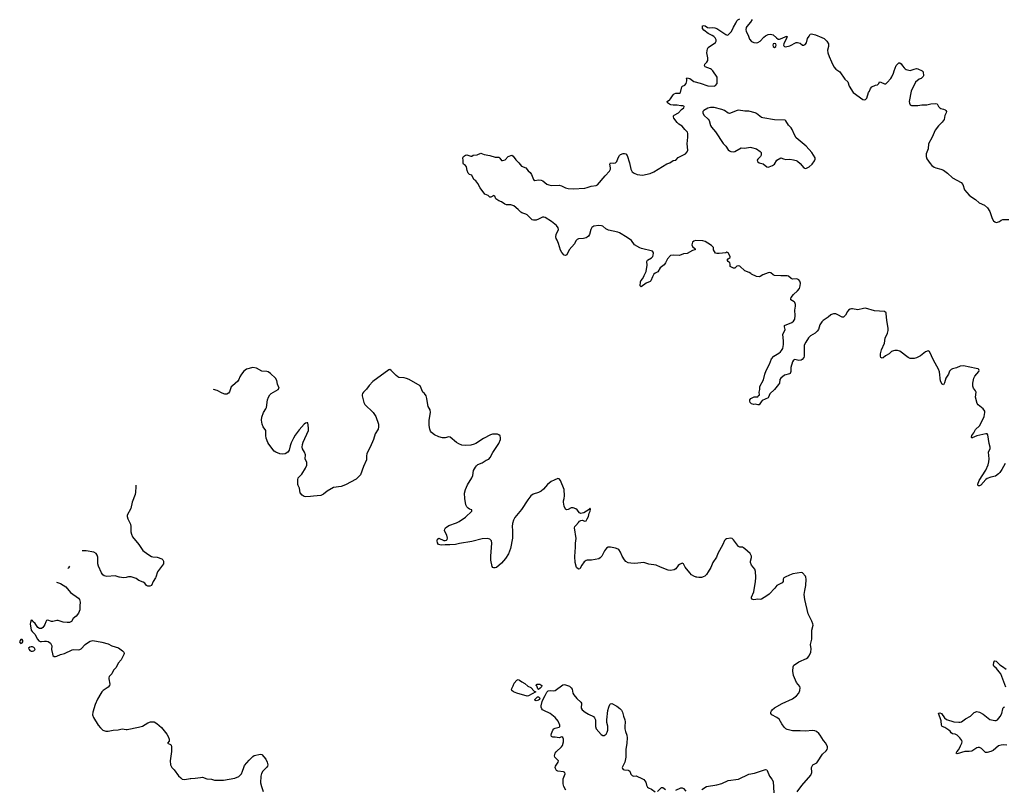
# Model space of a CAD drawing. Header units: inches. Extents: x 1933542 to 2138349, y 524876 to 666658.
# Tile 5 of 81: x 1947330 to 1962698, y 566687 to 578706. Entities that reach past the tile are written whole.
import ezdxf

# ---------------------------------------------------------------- set-up
doc = ezdxf.new("R2010")
doc.units = ezdxf.units.IN
doc.header["$MEASUREMENT"] = 0
for name, color, linetype in [('B9546', 7, 'Continuous'), ('B9547', 7, 'Continuous'), ('B9556', 7, 'Continuous'), ('B9557', 7, 'Continuous'), ('B9566', 7, 'Continuous'), ('B9567', 7, 'Continuous')]:
    doc.layers.add(name, color=color, linetype=linetype)

msp = doc.modelspace()

# ---------------------------------------------------------------- linework, layer by layer
at = {"layer": 'B9546', "color": 6, "elevation": 400}
for points in [[(1949007, 570000), (1948990, 569995), (1948952, 569992), (1948890, 569998), (1948883, 570000)], [(1949453, 570000), (1949450, 569990), (1949415, 569930), (1949390, 569870), (1949362, 569858), (1949330, 569857), (1949310, 569872), (1949284, 569904), (1949260, 569920), (1949190, 569948), (1949150, 569977), (1949084, 570000)], [(1947907, 569924), (1947970, 569900), (1948049, 569849), (1948123, 569763), (1948248, 569670), (1948262, 569650), (1948276, 569610), (1948268, 569550), (1948269, 569490), (1948250, 569439), (1948210, 569390), (1948167, 569353), (1948138, 569310), (1948109, 569291), (1948070, 569290), (1948010, 569298), (1947930, 569323), (1947910, 569324), (1947850, 569307), (1947828, 569308), (1947770, 569329), (1947750, 569324), (1947736, 569304), (1947721, 569259), (1947707, 569233), (1947690, 569212), (1947670, 569199), (1947640, 569200), (1947613, 569213), (1947570, 569274), (1947536, 569310), (1947530, 569325), (1947510, 569329), (1947497, 569290), (1947496, 569270), (1947512, 569170), (1947525, 569150), (1947568, 569108), (1947610, 569032), (1947630, 569005), (1947650, 568994), (1947670, 568993), (1947717, 569003), (1947750, 569002), (1947774, 568994), (1947810, 568970), (1947824, 568950), (1947830, 568930), (1947829, 568869), (1947841, 568801), (1947850, 568779), (1947870, 568762), (1947890, 568759), (1947910, 568765), (1947969, 568791), (1948030, 568808), (1948150, 568867), (1948170, 568870), (1948250, 568863), (1948270, 568868), (1948290, 568881), (1948353, 568947), (1948390, 568977), (1948430, 569002), (1948470, 569009), (1948610, 568987), (1948710, 568958), (1948770, 568930), (1948874, 568894), (1948937, 568850), (1948955, 568830), (1948961, 568810), (1948956, 568790), (1948925, 568730), (1948912, 568708), (1948865, 568655), (1948836, 568590), (1948796, 568550), (1948771, 568489), (1948728, 568450), (1948723, 568430), (1948724, 568410), (1948740, 568330), (1948732, 568310), (1948710, 568281), (1948631, 568229), (1948613, 568210), (1948595, 568185), (1948546, 568094), (1948510, 568010), (1948474, 567890), (1948469, 567850), (1948482, 567810), (1948555, 567690), (1948590, 567645), (1948630, 567610), (1948675, 567595), (1948710, 567595), (1948789, 567611), (1948870, 567618), (1948930, 567631), (1948990, 567619), (1949010, 567621), (1949184, 567656), (1949246, 567674), (1949330, 567724), (1949370, 567740), (1949410, 567743), (1949430, 567739), (1949470, 567717), (1949546, 567650), (1949625, 567550), (1949650, 567510), (1949665, 567470), (1949666, 567450), (1949663, 567437), (1949639, 567410), (1949685, 567385), (1949694, 567374), (1949702, 567350), (1949700, 567280), (1949677, 567130), (1949682, 567070), (1949704, 567030), (1949743, 566990), (1949810, 566895), (1949844, 566864), (1949868, 566848), (1949910, 566842), (1949990, 566855), (1950000, 566855)]]:
    msp.add_lwpolyline(points, dxfattribs=at)
for points in [[(1947350, 569025), (1947336, 569010), (1947330, 568990), (1947337, 568977), (1947350, 568966), (1947370, 568973), (1947380, 568990), (1947379, 569010), (1947370, 569024)], [(1947510, 568913), (1947490, 568906), (1947470, 568890), (1947476, 568870), (1947490, 568857), (1947510, 568845), (1947530, 568842), (1947550, 568850), (1947570, 568870), (1947564, 568890), (1947550, 568902), (1947530, 568912)]]:
    msp.add_lwpolyline(points, close=True, dxfattribs=at)
at = {"layer": 'B9547', "color": 6, "elevation": 400}
for points in [[(1949142, 571438), (1949144, 571410), (1949139, 571330), (1949131, 571290), (1949084, 571170), (1949064, 571070), (1949010, 570970), (1949009, 570950), (1949020, 570910), (1949062, 570830), (1949066, 570790), (1949063, 570710), (1949075, 570670), (1949092, 570630), (1949191, 570510), (1949250, 570419), (1949330, 570358), (1949390, 570322), (1949410, 570317), (1949474, 570314), (1949550, 570284), (1949563, 570270), (1949573, 570250), (1949577, 570230), (1949573, 570210), (1949479, 570081), (1949453, 570000)], [(1948883, 570000), (1948822, 570022), (1948690, 570011), (1948650, 570023), (1948630, 570038), (1948608, 570068), (1948559, 570170), (1948550, 570210), (1948551, 570311), (1948542, 570342), (1948523, 570370), (1948490, 570388), (1948370, 570410), (1948305, 570412)], [(1948110, 570173), (1948090, 570144), (1948080, 570135)], [(1949084, 570000), (1949070, 570005), (1949030, 570007), (1949007, 570000)]]:
    msp.add_lwpolyline(points, dxfattribs=at)
at = {"layer": 'B9556', "color": 6, "elevation": 400}
for points in [[(1957987, 570000), (1957970, 569996), (1957930, 569995), (1957900, 570000)], [(1959278, 570000), (1959257, 569990), (1959246, 569970), (1959246, 569930), (1959229, 569911), (1959146, 569870), (1959116, 569830), (1959030, 569737), (1958994, 569706), (1958910, 569655), (1958890, 569650), (1958850, 569658), (1958790, 569645), (1958770, 569651), (1958755, 569670), (1958755, 569690), (1958788, 569772), (1958817, 569930), (1958820, 569990), (1958819, 570000)], [(1959466, 566650), (1959536, 566744), (1959676, 566910), (1959693, 566950), (1959691, 567030), (1959702, 567058), (1959712, 567070), (1959770, 567103), (1959784, 567116), (1959862, 567238), (1959918, 567290), (1959933, 567310), (1959940, 567330), (1959939, 567350), (1959914, 567410), (1959875, 567450), (1959826, 567530), (1959801, 567561), (1959769, 567589), (1959741, 567601), (1959710, 567607), (1959590, 567595), (1959510, 567601), (1959390, 567601), (1959310, 567619), (1959290, 567629), (1959260, 567660), (1959224, 567710), (1959184, 567784), (1959150, 567808), (1959069, 567849), (1959055, 567870), (1959055, 567890), (1959062, 567910), (1959075, 567930), (1959110, 567962), (1959230, 568027), (1959390, 568099), (1959454, 568146), (1959489, 568190), (1959507, 568230), (1959512, 568270), (1959506, 568290), (1959457, 568357), (1959406, 568466), (1959395, 568530), (1959402, 568598), (1959415, 568625), (1959437, 568643), (1959490, 568676), (1959609, 568731), (1959630, 568746), (1959651, 568770), (1959676, 568830), (1959682, 568882), (1959673, 568950), (1959696, 569030), (1959696, 569170), (1959713, 569250), (1959711, 569271), (1959694, 569314), (1959635, 569430), (1959583, 569650), (1959577, 569730), (1959585, 569790), (1959602, 569870), (1959604, 569970), (1959600, 570000)], [(1955856, 566676), (1955824, 566730), (1955814, 566770), (1955811, 566830), (1955813, 566850), (1955844, 566930), (1955839, 566950), (1955819, 566959), (1955728, 566968), (1955710, 566980), (1955695, 567010), (1955688, 567030), (1955691, 567050), (1955733, 567110), (1955739, 567130), (1955684, 567190), (1955679, 567210), (1955683, 567230), (1955689, 567250), (1955705, 567270), (1955789, 567350), (1955803, 567370), (1955818, 567430), (1955819, 567470), (1955810, 567497), (1955790, 567504), (1955750, 567490), (1955690, 567503), (1955650, 567502), (1955632, 567512), (1955628, 567530), (1955630, 567558), (1955650, 567610), (1955669, 567631), (1955690, 567642), (1955750, 567660), (1955759, 567670), (1955760, 567690), (1955733, 567753), (1955689, 567810), (1955610, 567869), (1955510, 567917), (1955490, 567930), (1955482, 567942), (1955470, 567970), (1955470, 567990), (1955483, 568057), (1955494, 568086), (1955531, 568150), (1955556, 568204), (1955577, 568223), (1955610, 568229), (1955655, 568225), (1955690, 568230), (1955810, 568319), (1955830, 568322), (1955850, 568320), (1955910, 568296), (1955940, 568270), (1955951, 568251), (1955964, 568190), (1955980, 568160), (1956027, 568107), (1956091, 568050), (1956098, 568030), (1956096, 567956), (1956107, 567930), (1956154, 567894), (1956210, 567860), (1956284, 567824), (1956304, 567804), (1956316, 567770), (1956318, 567670), (1956330, 567633), (1956405, 567545), (1956430, 567529), (1956451, 567529), (1956482, 567550), (1956501, 567579), (1956511, 567610), (1956512, 567672), (1956497, 567730), (1956495, 567770), (1956510, 567916), (1956524, 567970), (1956541, 568010), (1956550, 568022), (1956570, 568028), (1956650, 567983), (1956696, 567950), (1956722, 567922), (1956740, 567890), (1956754, 567830), (1956778, 567770), (1956782, 567742), (1956774, 567670), (1956776, 567630), (1956784, 567590), (1956805, 567530), (1956811, 567490), (1956809, 567410), (1956791, 567309), (1956790, 567190), (1956773, 567110), (1956736, 567030), (1956738, 567010), (1956750, 566998), (1956770, 566990), (1956827, 566987), (1956840, 566980), (1956852, 566970), (1956870, 566924), (1956890, 566902), (1956910, 566894), (1956950, 566897), (1957050, 566852), (1957070, 566838), (1957101, 566801), (1957116, 566750), (1957130, 566723), (1957147, 566710), (1957191, 566691), (1957250, 566650)], [(1950000, 566855), (1950070, 566859), (1950150, 566874), (1950184, 566876), (1950250, 566852), (1950326, 566846), (1950370, 566832), (1950510, 566830), (1950690, 566861), (1950750, 566889), (1950790, 566929), (1950810, 566970), (1950827, 567030), (1950841, 567059), (1950910, 567141), (1950970, 567200), (1950990, 567213), (1951090, 567235), (1951110, 567229), (1951170, 567159), (1951194, 567110), (1951204, 567070), (1951198, 567050), (1951184, 567030), (1951127, 566970), (1951105, 566935), (1951093, 566890), (1951087, 566790), (1951104, 566730), (1951133, 566653)], [(1957977, 566683), (1958050, 566730), (1958210, 566758), (1958290, 566779), (1958390, 566823), (1958552, 566848), (1958710, 566924), (1958800, 566940), (1958970, 566998), (1958990, 566990), (1958999, 566979), (1959035, 566890), (1959070, 566846), (1959088, 566810), (1959102, 566630)], [(1957286, 566654), (1957330, 566701), (1957350, 566713), (1957370, 566715), (1957410, 566683)], [(1957570, 566672), (1957650, 566712), (1957670, 566712), (1957690, 566702), (1957730, 566656)]]:
    msp.add_lwpolyline(points, dxfattribs=at)
for points in [[(1955250, 568144), (1955089, 568190), (1955038, 568210), (1955014, 568230), (1955009, 568250), (1955030, 568304), (1955050, 568344), (1955090, 568393), (1955110, 568401), (1955130, 568394), (1955170, 568364), (1955217, 568337), (1955260, 568300), (1955310, 568277), (1955360, 568220), (1955385, 568210), (1955270, 568145)], [(1955430, 568245), (1955417, 568257), (1955402, 568302), (1955394, 568310), (1955395, 568325), (1955406, 568330), (1955450, 568328), (1955481, 568310), (1955475, 568285), (1955456, 568264)], [(1955390, 568069), (1955374, 568074), (1955372, 568090), (1955410, 568130), (1955430, 568133), (1955450, 568110), (1955446, 568090), (1955430, 568080)]]:
    msp.add_lwpolyline(points, close=True, dxfattribs=at)
at = {"layer": 'B9557', "color": 6}
for points, elevation in [([(1960000, 574100), (1959990, 574095), (1959950, 574058), (1959870, 574010), (1959850, 573990), (1959818, 573942), (1959796, 573870), (1959779, 573841), (1959748, 573810), (1959673, 573767), (1959643, 573737), (1959600, 573670), (1959577, 573623), (1959572, 573568), (1959576, 573450), (1959570, 573433), (1959543, 573397), (1959530, 573387), (1959490, 573386), (1959430, 573400), (1959407, 573390), (1959390, 573363), (1959366, 573274), (1959366, 573210), (1959358, 573182), (1959347, 573173), (1959270, 573153), (1959210, 573110), (1959195, 573085), (1959189, 573030), (1959176, 573010), (1959110, 572930), (1959036, 572864), (1959018, 572810), (1959010, 572799), (1958921, 572759), (1958902, 572738), (1958870, 572689), (1958850, 572689), (1958810, 572701), (1958790, 572698), (1958750, 572705), (1958730, 572730), (1958726, 572750), (1958726, 572770), (1958742, 572790), (1958794, 572814), (1958838, 572818), (1958850, 572814), (1958858, 572830), (1958878, 572850), (1958872, 572890), (1958881, 572930), (1958884, 572976), (1958939, 573081), (1958959, 573170), (1958980, 573230), (1959034, 573326), (1959064, 573410), (1959099, 573450), (1959181, 573499), (1959203, 573517), (1959222, 573538), (1959241, 573570), (1959252, 573632), (1959253, 573690), (1959244, 573790), (1959250, 573814), (1959274, 573850), (1959277, 573870), (1959265, 573910), (1959269, 573930), (1959384, 573976), (1959410, 573998), (1959428, 574030), (1959435, 574085), (1959431, 574170), (1959439, 574230), (1959437, 574257), (1959427, 574287), (1959418, 574298), (1959364, 574330), (1959365, 574345), (1959374, 574370), (1959406, 574414), (1959468, 574470), (1959499, 574510), (1959511, 574550), (1959516, 574590), (1959505, 574625), (1959490, 574645), (1959470, 574656), (1959450, 574659), (1959390, 574653), (1959370, 574663), (1959330, 574699), (1959310, 574707), (1959210, 574704), (1959110, 574713), (1959090, 574720), (1959053, 574753), (1959030, 574759), (1959010, 574755), (1958970, 574735), (1958930, 574724), (1958890, 574697), (1958870, 574691), (1958830, 574694), (1958750, 574730), (1958741, 574741), (1958718, 574758), (1958646, 574786), (1958570, 574856), (1958550, 574863), (1958523, 574857), (1958490, 574827), (1958470, 574824), (1958421, 574850), (1958418, 574870), (1958421, 574890), (1958413, 574910), (1958390, 574930), (1958374, 574950), (1958389, 574970), (1958418, 574990), (1958420, 575010), (1958386, 575066), (1958370, 575074), (1958350, 575067), (1958250, 575056), (1958210, 575056), (1958190, 575061), (1958158, 575110), (1958158, 575150), (1958130, 575178), (1958070, 575214), (1958030, 575244), (1957992, 575252), (1957876, 575256), (1957850, 575249), (1957830, 575233), (1957819, 575190), (1957830, 575166), (1957871, 575130), (1957871, 575110), (1957830, 575101), (1957750, 575056), (1957690, 575051), (1957630, 575025), (1957530, 575031), (1957490, 575022), (1957440, 574970), (1957411, 574909), (1957390, 574880), (1957327, 574833), (1957292, 574770), (1957250, 574750), (1957229, 574730), (1957206, 574690), (1957181, 574630), (1957170, 574616), (1957107, 574593), (1957030, 574534), (1957014, 574550), (1957019, 574610), (1957027, 574630), (1957057, 574663), (1957075, 574710), (1957107, 574773), (1957124, 574870), (1957120, 574930), (1957130, 574950), (1957190, 574985), (1957212, 575010), (1957219, 575030), (1957221, 575061), (1957217, 575077), (1957209, 575089), (1957034, 575134), (1957010, 575144), (1956928, 575190), (1956877, 575257), (1956810, 575303), (1956690, 575375), (1956666, 575386), (1956521, 575421), (1956481, 575441), (1956430, 575480), (1956410, 575487), (1956370, 575492), (1956290, 575480), (1956260, 575460), (1956243, 575430), (1956222, 575350), (1956210, 575326), (1956190, 575308), (1956170, 575299), (1956130, 575291), (1956054, 575286), (1956030, 575275), (1956010, 575250), (1955990, 575207), (1955909, 575110), (1955870, 575033), (1955850, 575025), (1955830, 575029), (1955790, 575072), (1955770, 575107), (1955740, 575210), (1955721, 575261), (1955703, 575290), (1955697, 575317), (1955703, 575350), (1955738, 575430), (1955735, 575455), (1955710, 575493), (1955630, 575553), (1955530, 575615), (1955510, 575622), (1955490, 575621), (1955430, 575590), (1955390, 575577), (1955350, 575574), (1955330, 575582), (1955250, 575658), (1955230, 575670), (1955170, 575688), (1955150, 575701), (1955110, 575742), (1955041, 575801), (1954997, 575817), (1954930, 575817), (1954904, 575824), (1954850, 575864), (1954810, 575877), (1954776, 575896), (1954761, 575910), (1954749, 575949), (1954737, 575957), (1954730, 575959), (1954685, 575935), (1954670, 575937), (1954640, 575960), (1954590, 575981), (1954519, 576079), (1954479, 576150), (1954450, 576187), (1954421, 576210), (1954390, 576278), (1954350, 576289), (1954330, 576309), (1954314, 576350), (1954302, 576410), (1954288, 576430), (1954258, 576450), (1954250, 576466), (1954254, 576506), (1954247, 576550), (1954257, 576570), (1954290, 576593), (1954310, 576596), (1954370, 576574), (1954390, 576574), (1954406, 576590), (1954470, 576595), (1954530, 576622), (1954579, 576599), (1954670, 576585), (1954750, 576558), (1954810, 576557), (1954825, 576545), (1954850, 576506), (1954867, 576507), (1954910, 576519), (1954954, 576570), (1955010, 576588), (1955030, 576573), (1955075, 576515), (1955123, 576470), (1955161, 576421), (1955232, 576392), (1955267, 576347), (1955299, 576319), (1955320, 576290), (1955350, 576211), (1955370, 576196), (1955430, 576206), (1955470, 576202), (1955496, 576190), (1955560, 576140), (1955590, 576125), (1955630, 576118), (1955750, 576120), (1955789, 576109), (1955850, 576078), (1955890, 576071), (1955970, 576067), (1956150, 576077), (1956190, 576085), (1956250, 576106), (1956330, 576118), (1956350, 576128), (1956470, 576270), (1956538, 576342), (1956550, 576370), (1956551, 576391), (1956542, 576450), (1956550, 576470), (1956604, 576464), (1956631, 576469), (1956651, 576489), (1956670, 576550), (1956690, 576585), (1956710, 576600), (1956750, 576614), (1956770, 576616), (1956790, 576610), (1956810, 576585), (1956847, 576470), (1956867, 576370), (1956892, 576332), (1956919, 576310), (1956970, 576287), (1957050, 576279), (1957170, 576303), (1957230, 576330), (1957430, 576453), (1957477, 576470), (1957530, 576506), (1957570, 576510), (1957606, 576554), (1957721, 576610), (1957750, 576644), (1957759, 576670), (1957750, 576770), (1957761, 576870), (1957760, 576930), (1957756, 576950), (1957712, 576992), (1957670, 577044), (1957617, 577077), (1957590, 577102), (1957541, 577170), (1957533, 577190), (1957536, 577204), (1957545, 577215), (1957615, 577250), (1957658, 577302), (1957695, 577330), (1957702, 577350), (1957697, 577357), (1957683, 577363), (1957650, 577361), (1957590, 577372), (1957530, 577369), (1957495, 577375), (1957470, 577385), (1957442, 577410), (1957438, 577430), (1957455, 577445), (1957470, 577451), (1957489, 577470), (1957530, 577534), (1957546, 577550), (1957570, 577558), (1957630, 577561), (1957642, 577570), (1957664, 577656), (1957673, 577667), (1957714, 577686), (1957732, 577708), (1957743, 577750), (1957744, 577770), (1957738, 577790), (1957743, 577797), (1957770, 577795), (1957790, 577787), (1957850, 577743), (1957950, 577716), (1958070, 577671), (1958170, 577666), (1958190, 577678), (1958215, 577710), (1958219, 577770), (1958214, 577810), (1958147, 577910), (1958130, 577930), (1958110, 577941), (1958030, 577969), (1958019, 577990), (1958026, 578014), (1958057, 578043), (1958069, 578070), (1958072, 578108), (1958057, 578190), (1958067, 578253), (1958075, 578270), (1958096, 578290), (1958168, 578332), (1958190, 578350), (1958200, 578370), (1958200, 578390), (1958184, 578424), (1958165, 578445), (1958141, 578461), (1958076, 578490), (1958010, 578542), (1957990, 578570), (1957989, 578611), (1958010, 578617), (1958030, 578610), (1958066, 578586), (1958090, 578579), (1958150, 578586), (1958181, 578581), (1958210, 578567), (1958350, 578473), (1958374, 578466), (1958390, 578471), (1958438, 578522), (1958469, 578590), (1958509, 578650), (1958525, 578690), (1958537, 578703), (1958570, 578719)], 300), ([(1958761, 578710), (1958736, 578670), (1958678, 578602), (1958670, 578582), (1958666, 578550), (1958670, 578527), (1958705, 578450), (1958720, 578400), (1958750, 578365), (1958790, 578349), (1958830, 578343), (1958850, 578349), (1958890, 578373), (1958946, 578434), (1958970, 578453), (1959010, 578474), (1959050, 578482), (1959088, 578470), (1959141, 578421), (1959170, 578404), (1959190, 578404), (1959230, 578416), (1959290, 578446), (1959296, 578444), (1959310, 578450), (1959304, 578436), (1959306, 578430), (1959255, 578330), (1959253, 578310), (1959258, 578298), (1959270, 578285), (1959284, 578284), (1959350, 578300), (1959450, 578348), (1959470, 578350), (1959510, 578338), (1959550, 578306), (1959570, 578309), (1959590, 578321), (1959610, 578346), (1959628, 578410), (1959650, 578450), (1959670, 578478), (1959690, 578487), (1959750, 578470), (1959850, 578430), (1959885, 578410), (1959926, 578370), (1959953, 578330), (1959953, 578290), (1959940, 578230), (1959942, 578190), (1959964, 578130), (1960000, 578048)], 300), ([(1957900, 570000), (1957890, 570002), (1957850, 570018), (1957818, 570038), (1957790, 570066), (1957718, 570158), (1957690, 570208), (1957670, 570218), (1957630, 570198), (1957610, 570183), (1957570, 570130), (1957543, 570117), (1957490, 570104), (1957450, 570111), (1957330, 570156), (1957266, 570186), (1957150, 570205), (1957072, 570228), (1956930, 570214), (1956870, 570217), (1956826, 570226), (1956790, 570247), (1956770, 570270), (1956734, 570330), (1956710, 570390), (1956682, 570430), (1956670, 570439), (1956630, 570454), (1956550, 570471), (1956513, 570467), (1956490, 570452), (1956458, 570410), (1956415, 570330), (1956390, 570301), (1956370, 570287), (1956256, 570264), (1956190, 570264), (1956170, 570260), (1956142, 570238), (1956104, 570190), (1956074, 570130), (1956050, 570127), (1956022, 570150), (1955998, 570230), (1955997, 570323), (1956007, 570470), (1956004, 570530), (1956018, 570602), (1955992, 570770), (1955997, 570790), (1956010, 570808), (1956050, 570856), (1956070, 570872), (1956090, 570884), (1956110, 570888), (1956150, 570876), (1956170, 570882), (1956190, 570911), (1956207, 570950), (1956220, 571000), (1956235, 571030), (1956240, 571060), (1956234, 571074), (1956230, 571074), (1956221, 571059), (1956134, 571006), (1956110, 570997), (1956090, 570996), (1956067, 571007), (1956031, 571050), (1956010, 571067), (1955970, 571085), (1955938, 571082), (1955890, 571057), (1955870, 571051), (1955850, 571062), (1955830, 571110), (1955816, 571170), (1955817, 571190), (1955829, 571230), (1955835, 571270), (1955830, 571370), (1955770, 571512), (1955750, 571536), (1955730, 571539), (1955670, 571517), (1955627, 571493), (1955570, 571445), (1955507, 571373), (1955470, 571344), (1955430, 571322), (1955344, 571296), (1955310, 571271), (1955262, 571210), (1955163, 571057), (1955060, 570930), (1955038, 570890), (1955021, 570839), (1955015, 570790), (1955020, 570730), (1955022, 570610), (1954990, 570450), (1954958, 570362), (1954915, 570290), (1954850, 570218), (1954770, 570153), (1954750, 570144), (1954730, 570144), (1954713, 570153), (1954706, 570166), (1954686, 570266), (1954684, 570330), (1954700, 570530), (1954694, 570570), (1954670, 570595), (1954630, 570604), (1954550, 570598), (1954385, 570555), (1954194, 570526), (1954130, 570511), (1954044, 570504), (1953970, 570506), (1953910, 570498), (1953869, 570510), (1953850, 570538), (1953846, 570570), (1953850, 570591), (1953870, 570610), (1953950, 570574), (1953970, 570572), (1953990, 570576), (1954004, 570590), (1954010, 570610), (1953997, 570657), (1953970, 570701), (1953962, 570730), (1953965, 570750), (1953979, 570770), (1954031, 570809), (1954150, 570846), (1954190, 570867), (1954290, 570935), (1954389, 571030), (1954389, 571050), (1954350, 571063), (1954330, 571076), (1954310, 571098), (1954294, 571130), (1954276, 571230), (1954274, 571314), (1954286, 571370), (1954320, 571440), (1954386, 571550), (1954401, 571590), (1954416, 571664), (1954443, 571717), (1954461, 571739), (1954483, 571757), (1954550, 571784), (1954610, 571825), (1954655, 571845), (1954673, 571867), (1954715, 571945), (1954811, 572090), (1954834, 572150), (1954837, 572177), (1954829, 572209), (1954810, 572225), (1954790, 572232), (1954750, 572235), (1954710, 572232), (1954677, 572223), (1954570, 572168), (1954452, 572088), (1954424, 572076), (1954370, 572062), (1954290, 572058), (1954230, 572064), (1954182, 572082), (1954150, 572103), (1954050, 572188), (1954030, 572190), (1953970, 572174), (1953930, 572176), (1953870, 572191), (1953804, 572224), (1953758, 572258), (1953742, 572282), (1953731, 572310), (1953722, 572370), (1953723, 572450), (1953740, 572570), (1953735, 572615), (1953707, 572667), (1953700, 572690), (1953686, 572790), (1953674, 572834), (1953650, 572869), (1953622, 572890), (1953582, 572990), (1953410, 573085), (1953370, 573103), (1953330, 573113), (1953250, 573119), (1953230, 573129), (1953207, 573147), (1953129, 573229), (1953110, 573242), (1953090, 573239), (1952843, 573057), (1952785, 572995), (1952743, 572937), (1952698, 572890), (1952683, 572870), (1952675, 572850), (1952675, 572830), (1952684, 572790), (1952702, 572730), (1952718, 572698), (1952846, 572570), (1952888, 572510), (1952929, 572390), (1952933, 572350), (1952925, 572310), (1952879, 572241), (1952852, 572150), (1952801, 572030), (1952750, 571929), (1952742, 571890), (1952746, 571830), (1952698, 571730), (1952650, 571600), (1952605, 571550), (1952580, 571530), (1952418, 571442), (1952350, 571418), (1952230, 571402), (1952130, 571343), (1952070, 571295), (1952030, 571275), (1951914, 571266), (1951870, 571258), (1951790, 571257), (1951770, 571261), (1951740, 571280), (1951710, 571316), (1951700, 571390), (1951676, 571430), (1951670, 571449), (1951670, 571522), (1951678, 571550), (1951690, 571568), (1951732, 571608), (1951790, 571702), (1951810, 571750), (1951810, 571790), (1951788, 571850), (1951791, 571910), (1951778, 571950), (1951744, 572004), (1951739, 572030), (1951743, 572070), (1951755, 572110), (1951837, 572290), (1951838, 572330), (1951829, 572409), (1951810, 572411), (1951790, 572404), (1951770, 572388), (1951690, 572300), (1951630, 572216), (1951603, 572170), (1951570, 572100), (1951550, 572050), (1951535, 571985), (1951515, 571950), (1951472, 571928), (1951430, 571922), (1951390, 571924), (1951327, 571950), (1951302, 571970), (1951219, 572079), (1951205, 572105), (1951178, 572170), (1951173, 572210), (1951174, 572270), (1951170, 572290), (1951130, 572349), (1951114, 572390), (1951106, 572450), (1951110, 572499), (1951138, 572570), (1951173, 572627), (1951183, 572650), (1951200, 572770), (1951212, 572810), (1951235, 572850), (1951254, 572870), (1951366, 572930), (1951381, 572950), (1951353, 573013), (1951342, 573070), (1951324, 573110), (1951243, 573183), (1951210, 573205), (1951190, 573211), (1951110, 573218), (1951024, 573264), (1950970, 573274), (1950871, 573250), (1950830, 573219), (1950793, 573170), (1950769, 573131), (1950753, 573087), (1950737, 573063), (1950650, 572990), (1950633, 572970), (1950603, 572897), (1950588, 572872), (1950562, 572858), (1950530, 572858), (1950490, 572873), (1950414, 572914), (1950357, 572929)], 400), ([(1958819, 570000), (1958814, 570090), (1958806, 570126), (1958754, 570190), (1958739, 570230), (1958738, 570250), (1958754, 570306), (1958752, 570330), (1958730, 570370), (1958650, 570444), (1958630, 570460), (1958610, 570467), (1958570, 570471), (1958550, 570480), (1958470, 570584), (1958450, 570602), (1958430, 570610), (1958363, 570597), (1958348, 570590), (1958330, 570572), (1958304, 570510), (1958228, 570372), (1958204, 570310), (1958150, 570228), (1958117, 570150), (1958078, 570082), (1958050, 570044), (1958022, 570018), (1957997, 570003), (1957987, 570000)], 400), ([(1959600, 570000), (1959600, 570000), (1959595, 570015), (1959550, 570069), (1959534, 570075), (1959396, 570050), (1959347, 570033), (1959278, 570000)], 400)]:
    msp.add_lwpolyline(points, dxfattribs=dict(at, elevation=elevation))
at = {"layer": 'B9557', "color": 6, "elevation": 300}
for points in [[(1959110, 578336), (1959092, 578330), (1959084, 578310), (1959091, 578290), (1959110, 578271), (1959130, 578286), (1959138, 578310), (1959133, 578330)], [(1958110, 577336), (1958073, 577327), (1958011, 577290), (1957994, 577270), (1957993, 577250), (1958010, 577217), (1958074, 577154), (1958090, 577130), (1958115, 577055), (1958128, 577030), (1958190, 576954), (1958310, 576775), (1958350, 576730), (1958390, 576674), (1958410, 576656), (1958430, 576647), (1958470, 576644), (1958490, 576650), (1958590, 576703), (1958650, 576701), (1958730, 576713), (1958750, 576710), (1958830, 576688), (1958889, 576649), (1958901, 576630), (1958901, 576590), (1958891, 576569), (1958850, 576529), (1958842, 576510), (1958847, 576490), (1958870, 576473), (1958935, 576455), (1958990, 576407), (1959010, 576403), (1959030, 576406), (1959081, 576430), (1959110, 576450), (1959150, 576511), (1959210, 576551), (1959254, 576534), (1959290, 576525), (1959350, 576526), (1959410, 576520), (1959450, 576508), (1959470, 576498), (1959510, 576462), (1959570, 576394), (1959590, 576384), (1959610, 576385), (1959650, 576406), (1959701, 576450), (1959738, 576502), (1959745, 576530), (1959745, 576550), (1959695, 576630), (1959606, 576730), (1959450, 576863), (1959426, 576906), (1959388, 576990), (1959370, 577016), (1959330, 577057), (1959290, 577127), (1959276, 577136), (1959110, 577141), (1958930, 577171), (1958910, 577179), (1958830, 577240), (1958810, 577250), (1958710, 577276), (1958650, 577278), (1958550, 577293), (1958530, 577289), (1958410, 577243), (1958390, 577247), (1958330, 577289), (1958290, 577306), (1958170, 577335)]]:
    msp.add_lwpolyline(points, close=True, dxfattribs=at)
at = {"layer": 'B9566', "color": 6, "elevation": 300}
for points in [[(1962724, 568284), (1962662, 568450), (1962642, 568490), (1962620, 568520), (1962575, 568575), (1962536, 568610), (1962527, 568627), (1962535, 568670), (1962550, 568693), (1962570, 568686), (1962630, 568630), (1962670, 568607), (1962725, 568565)], [(1962738, 567378), (1962690, 567384), (1962650, 567377), (1962610, 567364), (1962525, 567295), (1962490, 567280), (1962430, 567263), (1962404, 567264), (1962344, 567324), (1962310, 567342), (1962290, 567341), (1962270, 567333), (1962190, 567283), (1962150, 567277), (1962081, 567279), (1961962, 567242), (1961949, 567249), (1961956, 567270), (1961989, 567311), (1962016, 567364), (1962034, 567410), (1962038, 567430), (1962035, 567450), (1962006, 567490), (1961964, 567530), (1961930, 567546), (1961890, 567553), (1961869, 567569), (1961853, 567593), (1961833, 567613), (1961770, 567653), (1961727, 567670), (1961720, 567690), (1961715, 567755), (1961670, 567874), (1961690, 567881), (1961719, 567870), (1961763, 567803), (1961797, 567777), (1961910, 567743), (1961990, 567734), (1962010, 567735), (1962030, 567742), (1962090, 567786), (1962170, 567827), (1962230, 567885), (1962270, 567901), (1962310, 567893), (1962370, 567862), (1962470, 567778), (1962550, 567764), (1962570, 567764), (1962590, 567772), (1962635, 567825), (1962662, 567870), (1962675, 567945), (1962681, 567959), (1962690, 567970), (1962704, 567976)]]:
    msp.add_lwpolyline(points, dxfattribs=at)
at = {"layer": 'B9567', "color": 6, "elevation": 300}
for points in [[(1960000, 578048), (1960035, 577970), (1960070, 577933), (1960130, 577890), (1960210, 577775), (1960254, 577734), (1960275, 577670), (1960338, 577570), (1960490, 577462), (1960510, 577456), (1960530, 577459), (1960550, 577483), (1960581, 577570), (1960594, 577590), (1960610, 577631), (1960630, 577659), (1960690, 577686), (1960718, 577690), (1960738, 577710), (1960750, 577734), (1960769, 577731), (1960830, 577703), (1960850, 577706), (1960870, 577724), (1960927, 577790), (1960944, 577816), (1960970, 577870), (1960978, 577910), (1961008, 577990), (1961050, 578031), (1961070, 578034), (1961090, 578017), (1961107, 577987), (1961133, 577953), (1961150, 577937), (1961169, 577929), (1961230, 577915), (1961290, 577935), (1961330, 577942), (1961350, 577940), (1961415, 577910), (1961430, 577890), (1961435, 577830), (1961430, 577818), (1961401, 577790), (1961370, 577775), (1961311, 577729), (1961244, 577590), (1961215, 577430), (1961220, 577400), (1961230, 577379), (1961250, 577365), (1961350, 577365), (1961410, 577378), (1961490, 577378), (1961550, 577390), (1961630, 577399), (1961651, 577390), (1961671, 577350), (1961690, 577331), (1961710, 577321), (1961750, 577311), (1961776, 577296), (1961787, 577287), (1961795, 577270), (1961791, 577250), (1961770, 577210), (1961757, 577150), (1961730, 577108), (1961670, 577050), (1961620, 576980), (1961571, 576869), (1961517, 576770), (1961509, 576690), (1961481, 576610), (1961478, 576570), (1961490, 576535), (1961539, 576459), (1961567, 576427), (1961604, 576404), (1961631, 576391), (1961710, 576373), (1961750, 576356), (1961810, 576311), (1961890, 576239), (1962025, 576165), (1962050, 576131), (1962079, 576050), (1962148, 575968), (1962190, 575932), (1962250, 575896), (1962306, 575846), (1962387, 575807), (1962434, 575770), (1962474, 575710), (1962510, 575601), (1962530, 575566), (1962550, 575547), (1962570, 575541), (1962590, 575543), (1962623, 575557), (1962650, 575576), (1962674, 575586), (1962767, 575587)], [(1962710, 571777), (1962659, 571681), (1962630, 571637), (1962608, 571612), (1962561, 571579), (1962490, 571564), (1962430, 571541), (1962410, 571525), (1962330, 571439), (1962310, 571427), (1962290, 571424), (1962287, 571450), (1962308, 571510), (1962411, 571669), (1962447, 571753), (1962459, 571801), (1962463, 571850), (1962451, 571950), (1962478, 572010), (1962480, 572030), (1962464, 572090), (1962441, 572221), (1962430, 572236), (1962410, 572238), (1962270, 572206), (1962194, 572174), (1962190, 572173), (1962185, 572185), (1962193, 572210), (1962225, 572255), (1962250, 572305), (1962310, 572361), (1962339, 572410), (1962385, 572510), (1962396, 572570), (1962393, 572593), (1962369, 572630), (1962290, 572690), (1962273, 572713), (1962248, 572810), (1962259, 572890), (1962250, 572912), (1962216, 572950), (1962205, 572985), (1962208, 573030), (1962223, 573110), (1962240, 573140), (1962301, 573210), (1962306, 573230), (1962302, 573242), (1962292, 573252), (1962261, 573261), (1962062, 573298), (1962010, 573294), (1961950, 573270), (1961890, 573254), (1961870, 573242), (1961845, 573215), (1961826, 573170), (1961787, 573110), (1961767, 573033), (1961750, 573005), (1961730, 573012), (1961703, 573063), (1961685, 573205), (1961670, 573250), (1961591, 573390), (1961530, 573525), (1961522, 573530), (1961510, 573535), (1961470, 573520), (1961390, 573458), (1961330, 573425), (1961290, 573415), (1961250, 573413), (1961230, 573416), (1961199, 573430), (1961070, 573530), (1961030, 573540), (1960990, 573540), (1960970, 573537), (1960938, 573522), (1960899, 573490), (1960845, 573455), (1960810, 573424), (1960790, 573420), (1960783, 573423), (1960771, 573431), (1960764, 573450), (1960764, 573490), (1960784, 573550), (1960827, 573653), (1960841, 573730), (1960875, 573810), (1960884, 573850), (1960884, 573890), (1960865, 574010), (1960856, 574116), (1960852, 574130), (1960828, 574148), (1960670, 574160), (1960530, 574200), (1960502, 574198), (1960410, 574177), (1960331, 574191), (1960314, 574190), (1960290, 574184), (1960267, 574170), (1960250, 574150), (1960217, 574090), (1960190, 574062), (1960170, 574058), (1960099, 574099), (1960070, 574111), (1960030, 574112), (1960000, 574100)]]:
    msp.add_lwpolyline(points, dxfattribs=at)

doc.saveas('drawing.dxf')
